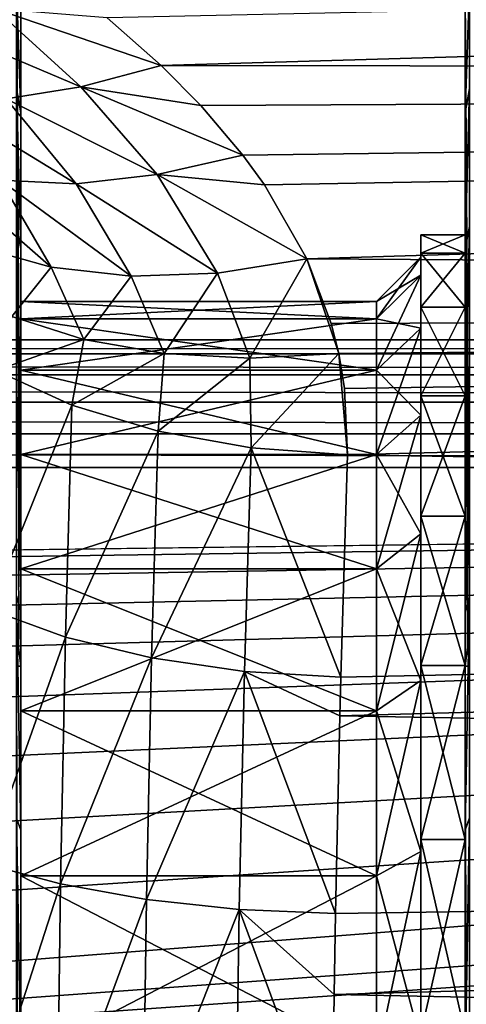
# Model space of a CAD drawing. Header units: millimetres. Extents: x -182 to 217, y -96 to 236.
# Tile 213 of 256: x -51.51 to -46.49, y 6.35 to 17.42. Entities that reach past the tile are written whole.
import ezdxf

# ---------------------------------------------------------------- set-up
doc = ezdxf.new("R2010")
doc.units = ezdxf.units.MM
doc.header["$LTSCALE"] = 52.148148
for name, color, linetype in [('1', 7, 'CONTINUOUS'), ('128', 7, 'CONTINUOUS'), ('129', 7, 'CONTINUOUS'), ('130', 7, 'CONTINUOUS'), ('144', 7, 'CONTINUOUS'), ('17', 7, 'CONTINUOUS'), ('2', 7, 'CONTINUOUS'), ('223', 7, 'CONTINUOUS'), ('224', 7, 'CONTINUOUS'), ('231', 7, 'CONTINUOUS'), ('238', 7, 'CONTINUOUS'), ('239', 7, 'CONTINUOUS'), ('281', 7, 'CONTINUOUS'), ('282', 7, 'CONTINUOUS'), ('302', 7, 'CONTINUOUS'), ('303', 7, 'CONTINUOUS'), ('4', 7, 'CONTINUOUS'), ('43', 7, 'CONTINUOUS'), ('53', 7, 'CONTINUOUS'), ('606', 7, 'CONTINUOUS'), ('608', 7, 'CONTINUOUS'), ('68', 7, 'CONTINUOUS'), ('86', 7, 'CONTINUOUS'), ('87', 7, 'CONTINUOUS')]:
    doc.layers.add(name, color=color, linetype=linetype)

msp = doc.modelspace()

# ---------------------------------------------------------------- linework, layer by layer
at = {"layer": '1', "color": 7, "linetype": 'CONTINUOUS', "true_color": 0xaaaaaa}
for points in [[(20, 13.821, -33.932), (-170, 13.821, -33.932), (20, 22.027, -6.618), (20, 13.821, -33.932)], [(20, 22.027, -6.618), (-170, 13.821, -33.932), (-170, 22.027, -6.618), (20, 22.027, -6.618)]]:
    msp.add_3dface(points, dxfattribs=at)
at = {"layer": '128', "color": 7, "linetype": 'CONTINUOUS', "true_color": 0xaaaaaa}
msp.add_3dface([(-46.5, 10.153, -30.5), (-46.451, 10.153, -30.809), (-46.475, 10.365, -30.564), (-46.5, 10.153, -30.5)], dxfattribs=at)
at = {"layer": '129', "color": 7, "linetype": 'CONTINUOUS', "true_color": 0xaaaaaa}
for points in [[(-46.5, 17.718, -5.323), (-46.451, 10.449, -30.589), (-46.451, 18.014, -5.412), (-46.5, 17.718, -5.323)], [(-46.5, 17.718, -5.323), (-46.5, 10.153, -30.5), (-46.475, 10.365, -30.564), (-46.5, 17.718, -5.323)], [(-46.5, 17.718, -5.323), (-46.475, 10.365, -30.564), (-46.451, 10.449, -30.589), (-46.5, 17.718, -5.323)]]:
    msp.add_3dface(points, dxfattribs=at)
at = {"layer": '130', "color": 7, "linetype": 'CONTINUOUS', "true_color": 0xaaaaaa}
for points in [[(-46.5, 16.374, 8.611), (-46.5, 17.508, 5.976), (-46.451, 17.8, 6.077), (-46.5, 16.374, 8.611)], [(-46.451, 16.647, 8.756), (-46.5, 16.374, 8.611), (-46.451, 17.8, 6.077), (-46.451, 16.647, 8.756)], [(-46.5, 14.846, 11.039), (-46.5, 16.374, 8.611), (-46.451, 16.647, 8.756), (-46.5, 14.846, 11.039)], [(-46.451, 15.093, 11.225), (-46.5, 14.846, 11.039), (-46.451, 16.647, 8.756), (-46.451, 15.093, 11.225)], [(-46.5, 12.96, 13.201), (-46.5, 14.846, 11.039), (-46.451, 15.093, 11.225), (-46.5, 12.96, 13.201)], [(-46.451, 13.176, 13.423), (-46.5, 12.96, 13.201), (-46.451, 15.093, 11.225), (-46.451, 13.176, 13.423)], [(-46.5, 10.763, 15.047), (-46.5, 12.96, 13.201), (-46.451, 13.176, 13.423), (-46.5, 10.763, 15.047)], [(-46.451, 10.942, 15.299), (-46.5, 10.763, 15.047), (-46.451, 13.176, 13.423), (-46.451, 10.942, 15.299)], [(-46.5, 8.308, 16.53), (-46.5, 10.763, 15.047), (-46.451, 10.942, 15.299), (-46.5, 8.308, 16.53)], [(-46.451, 8.446, 16.806), (-46.5, 8.308, 16.53), (-46.451, 10.942, 15.299), (-46.451, 8.446, 16.806)], [(-46.5, 5.652, 17.615), (-46.5, 8.308, 16.53), (-46.451, 8.446, 16.806), (-46.5, 5.652, 17.615)], [(-46.451, 5.746, 17.91), (-46.5, 5.652, 17.615), (-46.451, 8.446, 16.806), (-46.451, 5.746, 17.91)]]:
    msp.add_3dface(points, dxfattribs=at)
at = {"layer": '144', "color": 7, "linetype": 'CONTINUOUS', "true_color": 0xaaaaaa}
for points in [[(-51.5, 17.508, 5.976), (-51.5, 16.374, 8.611), (-51.549, 17.799, 6.077), (-51.5, 17.508, 5.976)], [(-51.5, 16.374, 8.611), (-51.549, 16.646, 8.756), (-51.549, 17.799, 6.077), (-51.5, 16.374, 8.611)], [(-51.5, 16.374, 8.611), (-51.5, 14.846, 11.039), (-51.549, 16.646, 8.756), (-51.5, 16.374, 8.611)], [(-51.5, 14.846, 11.039), (-51.549, 15.092, 11.224), (-51.549, 16.646, 8.756), (-51.5, 14.846, 11.039)], [(-51.5, 14.846, 11.039), (-51.5, 12.96, 13.201), (-51.549, 15.092, 11.224), (-51.5, 14.846, 11.039)], [(-51.5, 12.96, 13.201), (-51.549, 13.175, 13.422), (-51.549, 15.092, 11.224), (-51.5, 12.96, 13.201)], [(-51.5, 12.96, 13.201), (-51.5, 10.763, 15.047), (-51.549, 13.175, 13.422), (-51.5, 12.96, 13.201)], [(-51.5, 10.763, 15.047), (-51.549, 10.942, 15.298), (-51.549, 13.175, 13.422), (-51.5, 10.763, 15.047)], [(-51.5, 10.763, 15.047), (-51.5, 8.308, 16.53), (-51.549, 10.942, 15.298), (-51.5, 10.763, 15.047)], [(-51.5, 8.308, 16.53), (-51.549, 8.445, 16.805), (-51.549, 10.942, 15.298), (-51.5, 8.308, 16.53)], [(-51.5, 8.308, 16.53), (-51.5, 5.652, 17.615), (-51.549, 8.445, 16.805), (-51.5, 8.308, 16.53)], [(-51.5, 5.652, 17.615), (-51.549, 5.746, 17.909), (-51.549, 8.445, 16.805), (-51.5, 5.652, 17.615)]]:
    msp.add_3dface(points, dxfattribs=at)
at = {"layer": '17', "color": 7, "linetype": 'CONTINUOUS', "true_color": 0xaaaaaa}
for points in [[(-50.925, 13.088, 20.019), (-51.779, 13.475, 20.577), (-51.851, 10.79, 22.098), (-50.925, 13.088, 20.019)], [(-50.997, 10.48, 21.496), (-50.925, 13.088, 20.019), (-51.851, 10.79, 22.098), (-50.997, 10.48, 21.496)], [(-49.956, 12.795, 19.609), (-50.925, 13.088, 20.019), (-50.997, 10.48, 21.496), (-49.956, 12.795, 19.609)], [(-50.03, 10.245, 21.052), (-49.956, 12.795, 19.609), (-50.997, 10.48, 21.496), (-50.03, 10.245, 21.052)], [(-48.91, 12.605, 19.363), (-49.956, 12.795, 19.609), (-50.03, 10.245, 21.052), (-48.91, 12.605, 19.363)], [(-48.985, 10.092, 20.783), (-48.91, 12.605, 19.363), (-50.03, 10.245, 21.052), (-48.985, 10.092, 20.783)], [(-47.901, 10.028, 20.699), (-48.91, 12.605, 19.363), (-48.985, 10.092, 20.783), (-47.901, 10.028, 20.699)], [(-47.901, 10.028, 20.699), (-47.824, 12.527, 19.289), (-48.91, 12.605, 19.363), (-47.901, 10.028, 20.699)], [(-50.997, 10.48, 21.496), (-51.851, 10.79, 22.098), (-51.906, 7.932, 23.273), (-50.997, 10.48, 21.496)], [(-51.053, 7.704, 22.637), (-50.997, 10.48, 21.496), (-51.906, 7.932, 23.273), (-51.053, 7.704, 22.637)], [(-50.03, 10.245, 21.052), (-50.997, 10.48, 21.496), (-51.053, 7.704, 22.637), (-50.03, 10.245, 21.052)], [(-50.087, 7.531, 22.167), (-50.03, 10.245, 21.052), (-51.053, 7.704, 22.637), (-50.087, 7.531, 22.167)], [(-48.985, 10.092, 20.783), (-50.03, 10.245, 21.052), (-50.087, 7.531, 22.167), (-48.985, 10.092, 20.783)], [(-49.043, 7.418, 21.88), (-48.985, 10.092, 20.783), (-50.087, 7.531, 22.167), (-49.043, 7.418, 21.88)], [(-47.96, 7.371, 21.787), (-48.985, 10.092, 20.783), (-49.043, 7.418, 21.88), (-47.96, 7.371, 21.787)], [(-47.96, 7.371, 21.787), (-47.912, 9.595, 20.903), (-48.985, 10.092, 20.783), (-47.96, 7.371, 21.787)], [(-47.912, 9.595, 20.903), (-47.901, 10.028, 20.699), (-48.985, 10.092, 20.783), (-47.912, 9.595, 20.903)], [(-51.053, 7.704, 22.637), (-51.906, 7.932, 23.273), (-51.944, 4.949, 24.081), (-51.053, 7.704, 22.637)], [(-51.091, 4.807, 23.422), (-51.053, 7.704, 22.637), (-51.944, 4.949, 24.081), (-51.091, 4.807, 23.422)], [(-50.087, 7.531, 22.167), (-51.053, 7.704, 22.637), (-51.091, 4.807, 23.422), (-50.087, 7.531, 22.167)], [(-50.126, 4.698, 22.935), (-50.087, 7.531, 22.167), (-51.091, 4.807, 23.422), (-50.126, 4.698, 22.935)], [(-49.043, 7.418, 21.88), (-50.087, 7.531, 22.167), (-50.126, 4.698, 22.935), (-49.043, 7.418, 21.88)], [(-49.083, 4.628, 22.635), (-49.043, 7.418, 21.88), (-50.126, 4.698, 22.935), (-49.083, 4.628, 22.635)], [(-48.001, 4.598, 22.536), (-49.043, 7.418, 21.88), (-49.083, 4.628, 22.635), (-48.001, 4.598, 22.536)], [(-48.001, 4.598, 22.536), (-47.976, 6.46, 22.074), (-49.043, 7.418, 21.88), (-48.001, 4.598, 22.536)], [(-47.976, 6.46, 22.074), (-47.96, 7.371, 21.787), (-49.043, 7.418, 21.88), (-47.976, 6.46, 22.074)]]:
    msp.add_3dface(points, dxfattribs=at)
at = {"layer": '2', "color": 7, "linetype": 'CONTINUOUS', "true_color": 0xaaaaaa}
for points in [[(-49.92, 16.904, 15.597), (20, 18.954, 13.029), (-50.53, 17.441, 14.993), (-49.92, 16.904, 15.597)], [(20, 16.81, 15.698), (20, 18.954, 13.029), (-49.92, 16.904, 15.597), (20, 16.81, 15.698)], [(-49.476, 16.455, 16.07), (20, 16.81, 15.698), (-49.92, 16.904, 15.597), (-49.476, 16.455, 16.07)], [(-49.002, 15.895, 16.624), (20, 16.81, 15.698), (-49.476, 16.455, 16.07), (-49.002, 15.895, 16.624)], [(-48.76, 15.562, 16.936), (20, 16.81, 15.698), (-49.002, 15.895, 16.624), (-48.76, 15.562, 16.936)], [(-48.283, 14.732, 17.662), (20, 16.81, 15.698), (-48.76, 15.562, 16.936), (-48.283, 14.732, 17.662)], [(20, 14.293, 18.02), (20, 16.81, 15.698), (-48.283, 14.732, 17.662), (20, 14.293, 18.02)], [(-48.008, 14.004, 18.245), (20, 14.293, 18.02), (-48.283, 14.732, 17.662), (-48.008, 14.004, 18.245)], [(-47.923, 13.667, 18.499), (20, 14.293, 18.02), (-48.008, 14.004, 18.245), (-47.923, 13.667, 18.499)], [(-47.857, 13.274, 18.783), (20, 14.293, 18.02), (-47.923, 13.667, 18.499), (-47.857, 13.274, 18.783)], [(-47.824, 12.527, 19.289), (20, 14.293, 18.02), (-47.857, 13.274, 18.783), (-47.824, 12.527, 19.289)], [(20, 11.459, 19.942), (20, 14.293, 18.02), (-47.824, 12.527, 19.289), (20, 11.459, 19.942)], [(20, 11.459, 19.942), (-47.824, 12.527, 19.289), (-47.901, 10.028, 20.699), (20, 11.459, 19.942)], [(20, 8.371, 21.422), (20, 11.459, 19.942), (-47.912, 9.595, 20.903), (20, 8.371, 21.422)], [(-47.912, 9.595, 20.903), (20, 11.459, 19.942), (-47.901, 10.028, 20.699), (-47.912, 9.595, 20.903)], [(-47.96, 7.371, 21.787), (20, 8.371, 21.422), (-47.912, 9.595, 20.903), (-47.96, 7.371, 21.787)], [(20, 5.098, 22.428), (20, 8.371, 21.422), (-47.976, 6.46, 22.074), (20, 5.098, 22.428)], [(-47.976, 6.46, 22.074), (20, 8.371, 21.422), (-47.96, 7.371, 21.787), (-47.976, 6.46, 22.074)], [(-48.001, 4.598, 22.536), (20, 5.098, 22.428), (-47.976, 6.46, 22.074), (-48.001, 4.598, 22.536)]]:
    msp.add_3dface(points, dxfattribs=at)
at = {"layer": '223', "color": 7, "linetype": 'CONTINUOUS', "true_color": 0xaaaaaa}
for points in [[(-47, 15), (-47, 14.795, 2.469), (-47, 14.75), (-47, 15)], [(-47, 14.795, -2.469), (-47, 15), (-47, 14.549, -2.428), (-47, 14.795, -2.469)], [(-47, 14.549, -2.428), (-47, 15), (-47, 14.75), (-47, 14.549, -2.428)], [(-47, 14.795, 2.469), (-47, 14.187, 4.871), (-47, 13.951, 4.789), (-47, 14.795, 2.469)], [(-47, 14.75), (-47, 14.795, 2.469), (-47, 14.549, 2.428), (-47, 14.75)], [(-47, 14.549, 2.428), (-47, 14.795, 2.469), (-47, 13.951, 4.789), (-47, 14.549, 2.428)], [(-47, 14.187, -4.871), (-47, 14.795, -2.469), (-47, 13.951, -4.789), (-47, 14.187, -4.871)], [(-47, 13.951, -4.789), (-47, 14.795, -2.469), (-47, 14.549, -2.428), (-47, 13.951, -4.789)], [(-47, 14.187, 4.871), (-47, 13.192, 7.139), (-47, 12.972, 7.02), (-47, 14.187, 4.871)], [(-47, 13.951, 4.789), (-47, 14.187, 4.871), (-47, 12.972, 7.02), (-47, 13.951, 4.789)], [(-47, 13.192, -7.139), (-47, 14.187, -4.871), (-47, 12.972, -7.02), (-47, 13.192, -7.139)], [(-47, 12.972, -7.02), (-47, 14.187, -4.871), (-47, 13.951, -4.789), (-47, 12.972, -7.02)], [(-47, 13.192, 7.139), (-47, 11.837, 9.213), (-47, 11.64, 9.06), (-47, 13.192, 7.139)], [(-47, 12.972, 7.02), (-47, 13.192, 7.139), (-47, 11.64, 9.06), (-47, 12.972, 7.02)], [(-47, 11.837, -9.213), (-47, 13.192, -7.139), (-47, 11.64, -9.06), (-47, 11.837, -9.213)], [(-47, 11.64, -9.06), (-47, 13.192, -7.139), (-47, 12.972, -7.02), (-47, 11.64, -9.06)], [(-47, 11.837, 9.213), (-47, 10.159, 11.036), (-47, 9.99, 10.852), (-47, 11.837, 9.213)], [(-47, 11.64, 9.06), (-47, 11.837, 9.213), (-47, 9.99, 10.852), (-47, 11.64, 9.06)], [(-47, 10.159, -11.036), (-47, 11.837, -9.213), (-47, 9.99, -10.852), (-47, 10.159, -11.036)], [(-47, 9.99, -10.852), (-47, 11.837, -9.213), (-47, 11.64, -9.06), (-47, 9.99, -10.852)], [(-47, 10.159, 11.036), (-47, 8.204, 12.558), (-47, 8.068, 12.348), (-47, 10.159, 11.036)], [(-47, 9.99, 10.852), (-47, 10.159, 11.036), (-47, 8.068, 12.348), (-47, 9.99, 10.852)], [(-47, 8.204, -12.558), (-47, 10.159, -11.036), (-47, 8.068, -12.348), (-47, 8.204, -12.558)], [(-47, 8.068, -12.348), (-47, 10.159, -11.036), (-47, 9.99, -10.852), (-47, 8.068, -12.348)], [(-47, 8.204, 12.558), (-47, 6.026, 13.737), (-47, 5.925, 13.508), (-47, 8.204, 12.558)], [(-47, 8.068, 12.348), (-47, 8.204, 12.558), (-47, 5.925, 13.508), (-47, 8.068, 12.348)], [(-47, 6.026, -13.737), (-47, 8.204, -12.558), (-47, 5.925, -13.508), (-47, 6.026, -13.737)], [(-47, 5.925, -13.508), (-47, 8.204, -12.558), (-47, 8.068, -12.348), (-47, 5.925, -13.508)]]:
    msp.add_3dface(points, dxfattribs=at)
at = {"layer": '224', "color": 7, "linetype": 'CONTINUOUS', "true_color": 0xaaaaaa}
for points in [[(-46.5, 14.795, -2.469), (-46.5, 15), (-47, 14.795, -2.469), (-46.5, 14.795, -2.469)], [(-46.5, 15), (-47, 15), (-47, 14.795, -2.469), (-46.5, 15)], [(-46.5, 14.187, -4.87), (-46.5, 14.795, -2.469), (-47, 14.187, -4.871), (-46.5, 14.187, -4.87)], [(-46.5, 14.795, -2.469), (-47, 14.795, -2.469), (-47, 14.187, -4.871), (-46.5, 14.795, -2.469)], [(-46.5, 13.192, -7.139), (-46.5, 14.187, -4.87), (-47, 13.192, -7.139), (-46.5, 13.192, -7.139)], [(-46.5, 14.187, -4.87), (-47, 14.187, -4.871), (-47, 13.192, -7.139), (-46.5, 14.187, -4.87)], [(-46.5, 11.837, -9.213), (-46.5, 13.192, -7.139), (-47, 11.837, -9.213), (-46.5, 11.837, -9.213)], [(-46.5, 13.192, -7.139), (-47, 13.192, -7.139), (-47, 11.837, -9.213), (-46.5, 13.192, -7.139)], [(-46.5, 10.159, -11.036), (-46.5, 11.837, -9.213), (-47, 10.159, -11.036), (-46.5, 10.159, -11.036)], [(-46.5, 11.837, -9.213), (-47, 11.837, -9.213), (-47, 10.159, -11.036), (-46.5, 11.837, -9.213)], [(-46.5, 8.204, -12.557), (-46.5, 10.159, -11.036), (-47, 8.204, -12.558), (-46.5, 8.204, -12.557)], [(-46.5, 10.159, -11.036), (-47, 10.159, -11.036), (-47, 8.204, -12.558), (-46.5, 10.159, -11.036)], [(-46.5, 6.025, -13.737), (-46.5, 8.204, -12.557), (-47, 6.026, -13.737), (-46.5, 6.025, -13.737)], [(-46.5, 8.204, -12.557), (-47, 8.204, -12.558), (-47, 6.026, -13.737), (-46.5, 8.204, -12.557)]]:
    msp.add_3dface(points, dxfattribs=at)
at = {"layer": '231', "color": 7, "linetype": 'CONTINUOUS', "true_color": 0xaaaaaa}
for points in [[(-46.5, 15), (-46.5, 14.795, 2.469), (-47, 15), (-46.5, 15)], [(-46.5, 14.795, 2.469), (-47, 14.795, 2.469), (-47, 15), (-46.5, 14.795, 2.469)], [(-46.5, 14.795, 2.469), (-46.5, 14.187, 4.87), (-47, 14.795, 2.469), (-46.5, 14.795, 2.469)], [(-46.5, 14.187, 4.87), (-47, 14.187, 4.871), (-47, 14.795, 2.469), (-46.5, 14.187, 4.87)], [(-46.5, 14.187, 4.87), (-46.5, 13.192, 7.139), (-47, 14.187, 4.871), (-46.5, 14.187, 4.87)], [(-46.5, 13.192, 7.139), (-47, 13.192, 7.139), (-47, 14.187, 4.871), (-46.5, 13.192, 7.139)], [(-46.5, 13.192, 7.139), (-46.5, 11.837, 9.213), (-47, 13.192, 7.139), (-46.5, 13.192, 7.139)], [(-46.5, 11.837, 9.213), (-47, 11.837, 9.213), (-47, 13.192, 7.139), (-46.5, 11.837, 9.213)], [(-46.5, 11.837, 9.213), (-46.5, 10.159, 11.036), (-47, 11.837, 9.213), (-46.5, 11.837, 9.213)], [(-46.5, 10.159, 11.036), (-47, 10.159, 11.036), (-47, 11.837, 9.213), (-46.5, 10.159, 11.036)], [(-46.5, 10.159, 11.036), (-46.5, 8.204, 12.557), (-47, 10.159, 11.036), (-46.5, 10.159, 11.036)], [(-46.5, 8.204, 12.557), (-47, 8.204, 12.558), (-47, 10.159, 11.036), (-46.5, 8.204, 12.557)], [(-46.5, 8.204, 12.557), (-46.5, 6.025, 13.737), (-47, 8.204, 12.558), (-46.5, 8.204, 12.557)], [(-46.5, 6.025, 13.737), (-47, 6.026, 13.737), (-47, 8.204, 12.558), (-46.5, 6.025, 13.737)]]:
    msp.add_3dface(points, dxfattribs=at)
at = {"layer": '238', "color": 7, "linetype": 'CONTINUOUS', "true_color": 0xaaaaaa}
for points in [[(-47, 14.549, -2.428), (-47, 14.75), (-47.5, 14.056, -2.345), (-47, 14.549, -2.428)], [(-47.5, 14.056, -2.345), (-47, 14.75), (-47.5, 14.25), (-47.5, 14.056, -2.345)], [(-47, 13.951, -4.789), (-47, 14.549, -2.428), (-47.5, 13.478, -4.627), (-47, 13.951, -4.789)], [(-47.5, 13.478, -4.627), (-47, 14.549, -2.428), (-47.5, 14.056, -2.345), (-47.5, 13.478, -4.627)], [(-47, 12.972, -7.02), (-47, 13.951, -4.789), (-47.5, 12.532, -6.782), (-47, 12.972, -7.02)], [(-47.5, 12.532, -6.782), (-47, 13.951, -4.789), (-47.5, 13.478, -4.627), (-47.5, 12.532, -6.782)], [(-47, 11.64, -9.06), (-47, 12.972, -7.02), (-47.5, 11.245, -8.752), (-47, 11.64, -9.06)], [(-47.5, 11.245, -8.752), (-47, 12.972, -7.02), (-47.5, 12.532, -6.782), (-47.5, 11.245, -8.752)], [(-47, 9.99, -10.852), (-47, 11.64, -9.06), (-47.5, 9.651, -10.484), (-47, 9.99, -10.852)], [(-47.5, 9.651, -10.484), (-47, 11.64, -9.06), (-47.5, 11.245, -8.752), (-47.5, 9.651, -10.484)], [(-47, 8.068, -12.348), (-47, 9.99, -10.852), (-47.5, 7.794, -11.93), (-47, 8.068, -12.348)], [(-47.5, 7.794, -11.93), (-47, 9.99, -10.852), (-47.5, 9.651, -10.484), (-47.5, 7.794, -11.93)], [(-47, 5.925, -13.508), (-47, 8.068, -12.348), (-47.5, 5.724, -13.05), (-47, 5.925, -13.508)], [(-47.5, 5.724, -13.05), (-47, 8.068, -12.348), (-47.5, 7.794, -11.93), (-47.5, 5.724, -13.05)]]:
    msp.add_3dface(points, dxfattribs=at)
at = {"layer": '239', "color": 7, "linetype": 'CONTINUOUS', "true_color": 0xaaaaaa}
for points in [[(-47, 14.75), (-47, 14.549, 2.428), (-47.5, 14.25), (-47, 14.75)], [(-47, 14.549, 2.428), (-47, 13.951, 4.789), (-47.5, 14.056, 2.345), (-47, 14.549, 2.428)], [(-47.5, 14.25), (-47, 14.549, 2.428), (-47.5, 14.056, 2.345), (-47.5, 14.25)], [(-47.5, 14.056, 2.345), (-47, 13.951, 4.789), (-47.5, 13.478, 4.627), (-47.5, 14.056, 2.345)], [(-47, 13.951, 4.789), (-47, 12.972, 7.02), (-47.5, 13.478, 4.627), (-47, 13.951, 4.789)], [(-47.5, 13.478, 4.627), (-47, 12.972, 7.02), (-47.5, 12.532, 6.782), (-47.5, 13.478, 4.627)], [(-47, 12.972, 7.02), (-47, 11.64, 9.06), (-47.5, 12.532, 6.782), (-47, 12.972, 7.02)], [(-47.5, 12.532, 6.782), (-47, 11.64, 9.06), (-47.5, 11.245, 8.752), (-47.5, 12.532, 6.782)], [(-47, 11.64, 9.06), (-47, 9.99, 10.852), (-47.5, 11.245, 8.752), (-47, 11.64, 9.06)], [(-47.5, 11.245, 8.752), (-47, 9.99, 10.852), (-47.5, 9.651, 10.484), (-47.5, 11.245, 8.752)], [(-47, 9.99, 10.852), (-47, 8.068, 12.348), (-47.5, 9.651, 10.484), (-47, 9.99, 10.852)], [(-47.5, 9.651, 10.484), (-47, 8.068, 12.348), (-47.5, 7.794, 11.93), (-47.5, 9.651, 10.484)], [(-47, 8.068, 12.348), (-47, 5.925, 13.508), (-47.5, 7.794, 11.93), (-47, 8.068, 12.348)], [(-47.5, 7.794, 11.93), (-47, 5.925, 13.508), (-47.5, 5.724, 13.05), (-47.5, 7.794, 11.93)]]:
    msp.add_3dface(points, dxfattribs=at)
at = {"layer": '281', "color": 7, "linetype": 'CONTINUOUS', "true_color": 0xaaaaaa}
for points in [[(-51.966, 14.862, 19.485), (-51.602, 14.083, 19.9), (-51.16, 14.637, 18.85), (-51.966, 14.862, 19.485)], [(-48.922, 13.615, 18.649), (-48.283, 14.732, 17.662), (-49.287, 14.571, 17.923), (-48.922, 13.615, 18.649)], [(-47.923, 13.667, 18.499), (-48.283, 14.732, 17.662), (-48.922, 13.615, 18.649), (-47.923, 13.667, 18.499)], [(-47.923, 13.667, 18.499), (-48.008, 14.004, 18.245), (-48.283, 14.732, 17.662), (-47.923, 13.667, 18.499)], [(-51.602, 14.083, 19.9), (-50.789, 13.824, 19.363), (-51.16, 14.637, 18.85), (-51.602, 14.083, 19.9)], [(-51.16, 14.637, 18.85), (-50.789, 13.824, 19.363), (-50.257, 14.538, 18.324), (-51.16, 14.637, 18.85)], [(-50.789, 13.824, 19.363), (-49.886, 13.666, 18.941), (-50.257, 14.538, 18.324), (-50.789, 13.824, 19.363)], [(-50.257, 14.538, 18.324), (-49.886, 13.666, 18.941), (-49.287, 14.571, 17.923), (-50.257, 14.538, 18.324)], [(-49.886, 13.666, 18.941), (-48.922, 13.615, 18.649), (-49.287, 14.571, 17.923), (-49.886, 13.666, 18.941)], [(-51.602, 14.083, 19.9), (-51.779, 13.475, 20.577), (-50.789, 13.824, 19.363), (-51.602, 14.083, 19.9)], [(-51.779, 13.475, 20.577), (-50.925, 13.088, 20.019), (-50.789, 13.824, 19.363), (-51.779, 13.475, 20.577)], [(-50.789, 13.824, 19.363), (-50.925, 13.088, 20.019), (-49.886, 13.666, 18.941), (-50.789, 13.824, 19.363)], [(-50.925, 13.088, 20.019), (-49.956, 12.795, 19.609), (-49.886, 13.666, 18.941), (-50.925, 13.088, 20.019)], [(-49.886, 13.666, 18.941), (-49.956, 12.795, 19.609), (-48.922, 13.615, 18.649), (-49.886, 13.666, 18.941)], [(-49.956, 12.795, 19.609), (-48.91, 12.605, 19.363), (-48.922, 13.615, 18.649), (-49.956, 12.795, 19.609)], [(-48.91, 12.605, 19.363), (-47.923, 13.667, 18.499), (-48.922, 13.615, 18.649), (-48.91, 12.605, 19.363)], [(-47.824, 12.527, 19.289), (-47.923, 13.667, 18.499), (-48.91, 12.605, 19.363), (-47.824, 12.527, 19.289)], [(-47.824, 12.527, 19.289), (-47.857, 13.274, 18.783), (-47.923, 13.667, 18.499), (-47.824, 12.527, 19.289)]]:
    msp.add_3dface(points, dxfattribs=at)
at = {"layer": '282', "color": 7, "linetype": 'CONTINUOUS', "true_color": 0xaaaaaa}
for points in [[(-51.791, 17.541, 15.008), (-52.554, 17.397, 15.556), (-50.824, 16.663, 15.99), (-51.791, 17.541, 15.008)], [(-49.92, 16.904, 15.597), (-50.53, 17.441, 14.993), (-51.791, 17.541, 15.008), (-49.92, 16.904, 15.597)], [(-49.92, 16.904, 15.597), (-51.791, 17.541, 15.008), (-50.824, 16.663, 15.99), (-49.92, 16.904, 15.597)], [(-50.824, 16.663, 15.99), (-52.554, 17.397, 15.556), (-51.665, 16.529, 16.526), (-50.824, 16.663, 15.99)], [(-49.476, 16.455, 16.07), (-49.92, 16.904, 15.597), (-50.824, 16.663, 15.99), (-49.476, 16.455, 16.07)], [(-50.824, 16.663, 15.99), (-51.665, 16.529, 16.526), (-49.964, 15.678, 16.963), (-50.824, 16.663, 15.99)], [(-49.002, 15.895, 16.624), (-49.476, 16.455, 16.07), (-50.824, 16.663, 15.99), (-49.002, 15.895, 16.624)], [(-49.002, 15.895, 16.624), (-50.824, 16.663, 15.99), (-49.964, 15.678, 16.963), (-49.002, 15.895, 16.624)], [(-51.665, 16.529, 16.526), (-52.454, 16.539, 17.153), (-50.876, 15.576, 17.45), (-51.665, 16.529, 16.526)], [(-50.876, 15.576, 17.45), (-52.454, 16.539, 17.153), (-51.727, 15.617, 18.045), (-50.876, 15.576, 17.45)], [(-49.964, 15.678, 16.963), (-51.665, 16.529, 16.526), (-50.876, 15.576, 17.45), (-49.964, 15.678, 16.963)], [(-48.76, 15.562, 16.936), (-49.002, 15.895, 16.624), (-49.964, 15.678, 16.963), (-48.76, 15.562, 16.936)], [(-51.966, 14.862, 19.485), (-51.16, 14.637, 18.85), (-52.488, 15.799, 18.729), (-51.966, 14.862, 19.485)], [(-51.16, 14.637, 18.85), (-51.727, 15.617, 18.045), (-52.488, 15.799, 18.729), (-51.16, 14.637, 18.85)], [(-51.16, 14.637, 18.85), (-50.257, 14.538, 18.324), (-51.727, 15.617, 18.045), (-51.16, 14.637, 18.85)], [(-50.257, 14.538, 18.324), (-50.876, 15.576, 17.45), (-51.727, 15.617, 18.045), (-50.257, 14.538, 18.324)], [(-49.287, 14.571, 17.923), (-49.964, 15.678, 16.963), (-50.876, 15.576, 17.45), (-49.287, 14.571, 17.923)], [(-48.283, 14.732, 17.662), (-48.76, 15.562, 16.936), (-49.964, 15.678, 16.963), (-48.283, 14.732, 17.662)], [(-49.287, 14.571, 17.923), (-48.283, 14.732, 17.662), (-49.964, 15.678, 16.963), (-49.287, 14.571, 17.923)], [(-50.257, 14.538, 18.324), (-49.287, 14.571, 17.923), (-50.876, 15.576, 17.45), (-50.257, 14.538, 18.324)]]:
    msp.add_3dface(points, dxfattribs=at)
at = {"layer": '302', "color": 7, "linetype": 'CONTINUOUS', "true_color": 0xaaaaaa}
msp.add_3dface([(-51.549, 10.153, -30.809), (-51.5, 10.153, -30.5), (-51.525, 10.365, -30.564), (-51.549, 10.153, -30.809)], dxfattribs=at)
at = {"layer": '303', "color": 7, "linetype": 'CONTINUOUS', "true_color": 0xaaaaaa}
for points in [[(-51.5, 10.153, -30.5), (-51.5, 17.718, -5.323), (-51.549, 18.013, -5.412), (-51.5, 10.153, -30.5)], [(-51.5, 10.153, -30.5), (-51.549, 18.013, -5.412), (-51.525, 10.365, -30.564), (-51.5, 10.153, -30.5)]]:
    msp.add_3dface(points, dxfattribs=at)
at = {"layer": '4', "color": 7, "linetype": 'CONTINUOUS', "true_color": 0xaaaaaa}
for points in [[(-170, 12.384, -35), (20, 12.384, -35), (-150, 10.187, -35), (-170, 12.384, -35)], [(-150, 10.187, -35), (20, 12.384, -35), (-148.231, 10.033, -35), (-150, 10.187, -35)], [(-148.231, 10.033, -35), (20, 12.384, -35), (-146.516, 9.573, -35), (-148.231, 10.033, -35)], [(-146.516, 9.573, -35), (20, 12.384, -35), (-144.906, 8.823, -35), (-146.516, 9.573, -35)], [(-144.906, 8.823, -35), (20, 12.384, -35), (-143.452, 7.804, -35), (-144.906, 8.823, -35)], [(-143.452, 7.804, -35), (20, 12.384, -35), (-142.196, 6.548, -35), (-143.452, 7.804, -35)], [(-142.196, 6.548, -35), (20, 12.384, -35), (-141.177, 5.094, -35), (-142.196, 6.548, -35)], [(-141.177, 5.094, -35), (20, 12.384, -35), (-140.427, 3.484, -35), (-141.177, 5.094, -35)], [(-140.427, 3.484, -35), (20, 12.384, -35), (-139.967, 1.769, -35), (-140.427, 3.484, -35)], [(-139.967, 1.769, -35), (20, 12.384, -35), (-139.812, 0, -35), (-139.967, 1.769, -35)], [(-139.812, 0, -35), (20, 12.384, -35), (-1.769, 10.033, -35), (-139.812, 0, -35)], [(-3.484, 9.573, -35), (-139.812, 0, -35), (-1.769, 10.033, -35), (-3.484, 9.573, -35)], [(-5.094, 8.823, -35), (-139.812, 0, -35), (-3.484, 9.573, -35), (-5.094, 8.823, -35)], [(-6.548, 7.804, -35), (-139.812, 0, -35), (-5.094, 8.823, -35), (-6.548, 7.804, -35)], [(-7.804, 6.548, -35), (-139.812, 0, -35), (-6.548, 7.804, -35), (-7.804, 6.548, -35)], [(-8.823, 5.094, -35), (-139.812, 0, -35), (-7.804, 6.548, -35), (-8.823, 5.094, -35)]]:
    msp.add_3dface(points, dxfattribs=at)
at = {"layer": '43', "color": 7, "linetype": 'CONTINUOUS', "true_color": 0xaaaaaa}
for points in [[(-51.5, 18.497, 0.341), (-51.5, 18.327, -2.523), (-51.5, 14.25), (-51.5, 18.497, 0.341)], [(-51.5, 18.222, 3.197), (-51.5, 18.497, 0.341), (-51.5, 14.056, 2.345), (-51.5, 18.222, 3.197)], [(-51.5, 14.056, 2.345), (-51.5, 18.497, 0.341), (-51.5, 14.25), (-51.5, 14.056, 2.345)], [(-51.5, 18.327, -2.523), (-51.5, 17.718, -5.323), (-51.5, 13.478, -4.627), (-51.5, 18.327, -2.523)], [(-51.5, 14.25), (-51.5, 18.327, -2.523), (-51.5, 14.056, -2.345), (-51.5, 14.25)], [(-51.5, 14.056, -2.345), (-51.5, 18.327, -2.523), (-51.5, 13.478, -4.627), (-51.5, 14.056, -2.345)], [(-51.5, 17.508, 5.976), (-51.5, 18.222, 3.197), (-51.5, 13.478, 4.627), (-51.5, 17.508, 5.976)], [(-51.5, 13.478, 4.627), (-51.5, 18.222, 3.197), (-51.5, 14.056, 2.345), (-51.5, 13.478, 4.627)], [(-51.5, 17.718, -5.323), (-51.5, 10.153, -30.5), (-51.5, 12.532, -6.782), (-51.5, 17.718, -5.323)], [(-51.5, 13.478, -4.627), (-51.5, 17.718, -5.323), (-51.5, 12.532, -6.782), (-51.5, 13.478, -4.627)], [(-51.5, 16.374, 8.611), (-51.5, 17.508, 5.976), (-51.5, 12.532, 6.782), (-51.5, 16.374, 8.611)], [(-51.5, 12.532, 6.782), (-51.5, 17.508, 5.976), (-51.5, 13.478, 4.627), (-51.5, 12.532, 6.782)], [(-51.5, 14.846, 11.039), (-51.5, 16.374, 8.611), (-51.5, 9.651, 10.484), (-51.5, 14.846, 11.039)], [(-51.5, 9.651, 10.484), (-51.5, 16.374, 8.611), (-51.5, 11.245, 8.752), (-51.5, 9.651, 10.484)], [(-51.5, 11.245, 8.752), (-51.5, 16.374, 8.611), (-51.5, 12.532, 6.782), (-51.5, 11.245, 8.752)], [(-51.5, 12.96, 13.201), (-51.5, 14.846, 11.039), (-51.5, 5.724, 13.05), (-51.5, 12.96, 13.201)], [(-51.5, 5.724, 13.05), (-51.5, 14.846, 11.039), (-51.5, 7.794, 11.93), (-51.5, 5.724, 13.05)], [(-51.5, 7.794, 11.93), (-51.5, 14.846, 11.039), (-51.5, 9.651, 10.484), (-51.5, 7.794, 11.93)], [(-51.5, 10.763, 15.047), (-51.5, 12.96, 13.201), (-51.5, 1.177, 14.201), (-51.5, 10.763, 15.047)], [(-51.5, 1.177, 14.201), (-51.5, 12.96, 13.201), (-51.5, 3.498, 13.814), (-51.5, 1.177, 14.201)], [(-51.5, 3.498, 13.814), (-51.5, 12.96, 13.201), (-51.5, 5.724, 13.05), (-51.5, 3.498, 13.814)], [(-51.5, 12.532, -6.782), (-51.5, 10.153, -30.5), (-51.5, 11.245, -8.752), (-51.5, 12.532, -6.782)], [(-51.5, 11.245, -8.752), (-51.5, 10.153, -30.5), (-51.5, 9.651, -10.484), (-51.5, 11.245, -8.752)], [(-51.5, 8.308, 16.53), (-51.5, 10.763, 15.047), (-51.5, -8.308, 16.53), (-51.5, 8.308, 16.53)], [(-51.5, -8.308, 16.53), (-51.5, 10.763, 15.047), (-51.5, -10.763, 15.047), (-51.5, -8.308, 16.53)], [(-51.5, -10.763, 15.047), (-51.5, 10.763, 15.047), (-51.5, 1.177, 14.201), (-51.5, -10.763, 15.047)], [(-51.5, 10.153, -30.5), (-51.5, -10.153, -30.5), (-51.5, -17.718, -5.323), (-51.5, 10.153, -30.5)], [(-51.5, 10.153, -30.5), (-51.5, -17.718, -5.323), (-51.5, -7.794, -11.93), (-51.5, 10.153, -30.5)], [(-51.5, 9.651, -10.484), (-51.5, 10.153, -30.5), (-51.5, 7.794, -11.93), (-51.5, 9.651, -10.484)], [(-51.5, 7.794, -11.93), (-51.5, 10.153, -30.5), (-51.5, 5.724, -13.05), (-51.5, 7.794, -11.93)], [(-51.5, 5.724, -13.05), (-51.5, 10.153, -30.5), (-51.5, 3.498, -13.814), (-51.5, 5.724, -13.05)], [(-51.5, 3.498, -13.814), (-51.5, 10.153, -30.5), (-51.5, 1.177, -14.201), (-51.5, 3.498, -13.814)], [(-51.5, 1.177, -14.201), (-51.5, 10.153, -30.5), (-51.5, -1.177, -14.201), (-51.5, 1.177, -14.201)], [(-51.5, -1.177, -14.201), (-51.5, 10.153, -30.5), (-51.5, -3.498, -13.814), (-51.5, -1.177, -14.201)], [(-51.5, -3.498, -13.814), (-51.5, 10.153, -30.5), (-51.5, -5.724, -13.05), (-51.5, -3.498, -13.814)], [(-51.5, -5.724, -13.05), (-51.5, 10.153, -30.5), (-51.5, -7.794, -11.93), (-51.5, -5.724, -13.05)], [(-51.5, 5.652, 17.615), (-51.5, 8.308, 16.53), (-51.5, -5.652, 17.615), (-51.5, 5.652, 17.615)], [(-51.5, -5.652, 17.615), (-51.5, 8.308, 16.53), (-51.5, -8.308, 16.53), (-51.5, -5.652, 17.615)]]:
    msp.add_3dface(points, dxfattribs=at)
at = {"layer": '53', "color": 7, "linetype": 'CONTINUOUS', "true_color": 0xaaaaaa}
for points in [[(-46.5, 18.497, 0.341), (-46.5, 18.222, 3.197), (-46.5, 14.795, 2.469), (-46.5, 18.497, 0.341)], [(-46.5, 18.327, -2.523), (-46.5, 18.497, 0.341), (-46.5, 14.795, -2.469), (-46.5, 18.327, -2.523)], [(-46.5, 14.795, -2.469), (-46.5, 18.497, 0.341), (-46.5, 15), (-46.5, 14.795, -2.469)], [(-46.5, 15), (-46.5, 18.497, 0.341), (-46.5, 14.795, 2.469), (-46.5, 15)], [(-46.5, 17.718, -5.323), (-46.5, 18.327, -2.523), (-46.5, 14.187, -4.87), (-46.5, 17.718, -5.323)], [(-46.5, 14.187, -4.87), (-46.5, 18.327, -2.523), (-46.5, 14.795, -2.469), (-46.5, 14.187, -4.87)], [(-46.5, 18.222, 3.197), (-46.5, 17.508, 5.976), (-46.5, 14.187, 4.87), (-46.5, 18.222, 3.197)], [(-46.5, 14.795, 2.469), (-46.5, 18.222, 3.197), (-46.5, 14.187, 4.87), (-46.5, 14.795, 2.469)], [(-46.5, 17.718, -5.323), (-46.5, -10.153, -30.5), (-46.5, 10.153, -30.5), (-46.5, 17.718, -5.323)], [(-46.5, -10.153, -30.5), (-46.5, 17.718, -5.323), (-46.5, 8.204, -12.557), (-46.5, -10.153, -30.5)], [(-46.5, 8.204, -12.557), (-46.5, 17.718, -5.323), (-46.5, 10.159, -11.036), (-46.5, 8.204, -12.557)], [(-46.5, 10.159, -11.036), (-46.5, 17.718, -5.323), (-46.5, 11.837, -9.213), (-46.5, 10.159, -11.036)], [(-46.5, 11.837, -9.213), (-46.5, 17.718, -5.323), (-46.5, 13.192, -7.139), (-46.5, 11.837, -9.213)], [(-46.5, 13.192, -7.139), (-46.5, 17.718, -5.323), (-46.5, 14.187, -4.87), (-46.5, 13.192, -7.139)], [(-46.5, 17.508, 5.976), (-46.5, 16.374, 8.611), (-46.5, 13.192, 7.139), (-46.5, 17.508, 5.976)], [(-46.5, 14.187, 4.87), (-46.5, 17.508, 5.976), (-46.5, 13.192, 7.139), (-46.5, 14.187, 4.87)], [(-46.5, 16.374, 8.611), (-46.5, 14.846, 11.039), (-46.5, 11.837, 9.213), (-46.5, 16.374, 8.611)], [(-46.5, 13.192, 7.139), (-46.5, 16.374, 8.611), (-46.5, 11.837, 9.213), (-46.5, 13.192, 7.139)], [(-46.5, 14.846, 11.039), (-46.5, 12.96, 13.201), (-46.5, 8.204, 12.557), (-46.5, 14.846, 11.039)], [(-46.5, 11.837, 9.213), (-46.5, 14.846, 11.039), (-46.5, 10.159, 11.036), (-46.5, 11.837, 9.213)], [(-46.5, 10.159, 11.036), (-46.5, 14.846, 11.039), (-46.5, 8.204, 12.557), (-46.5, 10.159, 11.036)], [(-46.5, 12.96, 13.201), (-46.5, 10.763, 15.047), (-46.5, 6.025, 13.737), (-46.5, 12.96, 13.201)], [(-46.5, 8.204, 12.557), (-46.5, 12.96, 13.201), (-46.5, 6.025, 13.737), (-46.5, 8.204, 12.557)], [(-46.5, 8.308, 16.53), (-46.5, -10.763, 15.047), (-46.5, 10.763, 15.047), (-46.5, 8.308, 16.53)], [(-46.5, 10.763, 15.047), (-46.5, -10.763, 15.047), (-46.5, -1.239, 14.949), (-46.5, 10.763, 15.047)], [(-46.5, 6.025, 13.737), (-46.5, 10.763, 15.047), (-46.5, 3.682, 14.541), (-46.5, 6.025, 13.737)], [(-46.5, 3.682, 14.541), (-46.5, 10.763, 15.047), (-46.5, 1.239, 14.949), (-46.5, 3.682, 14.541)], [(-46.5, 1.239, 14.949), (-46.5, 10.763, 15.047), (-46.5, -1.239, 14.949), (-46.5, 1.239, 14.949)], [(-46.5, -8.308, 16.53), (-46.5, -10.763, 15.047), (-46.5, 8.308, 16.53), (-46.5, -8.308, 16.53)], [(-46.5, 5.652, 17.615), (-46.5, -8.308, 16.53), (-46.5, 8.308, 16.53), (-46.5, 5.652, 17.615)], [(-46.5, 6.025, -13.737), (-46.5, -10.153, -30.5), (-46.5, 8.204, -12.557), (-46.5, 6.025, -13.737)]]:
    msp.add_3dface(points, dxfattribs=at)
at = {"layer": '606', "color": 7, "linetype": 'CONTINUOUS', "true_color": 0xaaaaaa}
for points in [[(-51.5, 14.25), (-51.5, 14.056, -2.345), (-47.5, 14.25), (-51.5, 14.25)], [(-51.5, 14.056, -2.345), (-47.5, 14.056, -2.345), (-47.5, 14.25), (-51.5, 14.056, -2.345)], [(-51.5, 14.056, -2.345), (-51.5, 13.478, -4.627), (-47.5, 14.056, -2.345), (-51.5, 14.056, -2.345)], [(-51.5, 13.478, -4.627), (-47.5, 13.478, -4.627), (-47.5, 14.056, -2.345), (-51.5, 13.478, -4.627)], [(-51.5, 13.478, -4.627), (-51.5, 12.532, -6.782), (-47.5, 13.478, -4.627), (-51.5, 13.478, -4.627)], [(-51.5, 12.532, -6.782), (-47.5, 12.532, -6.782), (-47.5, 13.478, -4.627), (-51.5, 12.532, -6.782)], [(-51.5, 12.532, -6.782), (-51.5, 11.245, -8.752), (-47.5, 12.532, -6.782), (-51.5, 12.532, -6.782)], [(-51.5, 11.245, -8.752), (-47.5, 11.245, -8.752), (-47.5, 12.532, -6.782), (-51.5, 11.245, -8.752)], [(-51.5, 11.245, -8.752), (-51.5, 9.651, -10.484), (-47.5, 11.245, -8.752), (-51.5, 11.245, -8.752)], [(-51.5, 9.651, -10.484), (-47.5, 9.651, -10.484), (-47.5, 11.245, -8.752), (-51.5, 9.651, -10.484)], [(-51.5, 9.651, -10.484), (-51.5, 7.794, -11.93), (-47.5, 9.651, -10.484), (-51.5, 9.651, -10.484)], [(-51.5, 7.794, -11.93), (-47.5, 7.794, -11.93), (-47.5, 9.651, -10.484), (-51.5, 7.794, -11.93)], [(-51.5, 7.794, -11.93), (-51.5, 5.724, -13.05), (-47.5, 7.794, -11.93), (-51.5, 7.794, -11.93)], [(-51.5, 5.724, -13.05), (-47.5, 5.724, -13.05), (-47.5, 7.794, -11.93), (-51.5, 5.724, -13.05)]]:
    msp.add_3dface(points, dxfattribs=at)
at = {"layer": '608', "color": 7, "linetype": 'CONTINUOUS', "true_color": 0xaaaaaa}
for points in [[(-51.5, 14.056, 2.345), (-51.5, 14.25), (-47.5, 14.056, 2.345), (-51.5, 14.056, 2.345)], [(-51.5, 14.25), (-47.5, 14.25), (-47.5, 14.056, 2.345), (-51.5, 14.25)], [(-51.5, 13.478, 4.627), (-51.5, 14.056, 2.345), (-47.5, 13.478, 4.627), (-51.5, 13.478, 4.627)], [(-51.5, 14.056, 2.345), (-47.5, 14.056, 2.345), (-47.5, 13.478, 4.627), (-51.5, 14.056, 2.345)], [(-51.5, 12.532, 6.782), (-51.5, 13.478, 4.627), (-47.5, 12.532, 6.782), (-51.5, 12.532, 6.782)], [(-51.5, 13.478, 4.627), (-47.5, 13.478, 4.627), (-47.5, 12.532, 6.782), (-51.5, 13.478, 4.627)], [(-51.5, 11.245, 8.752), (-51.5, 12.532, 6.782), (-47.5, 11.245, 8.752), (-51.5, 11.245, 8.752)], [(-51.5, 12.532, 6.782), (-47.5, 12.532, 6.782), (-47.5, 11.245, 8.752), (-51.5, 12.532, 6.782)], [(-51.5, 9.651, 10.484), (-51.5, 11.245, 8.752), (-47.5, 9.651, 10.484), (-51.5, 9.651, 10.484)], [(-51.5, 11.245, 8.752), (-47.5, 11.245, 8.752), (-47.5, 9.651, 10.484), (-51.5, 11.245, 8.752)], [(-51.5, 7.794, 11.93), (-51.5, 9.651, 10.484), (-47.5, 7.794, 11.93), (-51.5, 7.794, 11.93)], [(-51.5, 9.651, 10.484), (-47.5, 9.651, 10.484), (-47.5, 7.794, 11.93), (-51.5, 9.651, 10.484)], [(-51.5, 5.724, 13.05), (-51.5, 7.794, 11.93), (-47.5, 5.724, 13.05), (-51.5, 5.724, 13.05)], [(-51.5, 7.794, 11.93), (-47.5, 7.794, 11.93), (-47.5, 5.724, 13.05), (-51.5, 7.794, 11.93)]]:
    msp.add_3dface(points, dxfattribs=at)
at = {"layer": '68', "color": 7, "linetype": 'CONTINUOUS', "true_color": 0xaaaaaa}
for points in [[(-170, 13.821, -33.932), (20, 13.821, -33.932), (20, 13.665, -34.281), (-170, 13.821, -33.932)], [(-170, 13.665, -34.281), (-170, 13.821, -33.932), (20, 13.665, -34.281), (-170, 13.665, -34.281)], [(-170, 13.426, -34.58), (-170, 13.665, -34.281), (20, 13.426, -34.58), (-170, 13.426, -34.58)], [(20, 13.426, -34.58), (-170, 13.665, -34.281), (20, 13.665, -34.281), (20, 13.426, -34.58)], [(-170, 13.119, -34.808), (-170, 13.426, -34.58), (20, 13.119, -34.808), (-170, 13.119, -34.808)], [(20, 13.119, -34.808), (-170, 13.426, -34.58), (20, 13.426, -34.58), (20, 13.119, -34.808)], [(-170, 12.764, -34.951), (-170, 13.119, -34.808), (20, 12.764, -34.951), (-170, 12.764, -34.951)], [(20, 12.764, -34.951), (-170, 13.119, -34.808), (20, 13.119, -34.808), (20, 12.764, -34.951)], [(20, 12.384, -35), (-170, 12.384, -35), (-170, 12.764, -34.951), (20, 12.384, -35)], [(20, 12.384, -35), (-170, 12.764, -34.951), (20, 12.764, -34.951), (20, 12.384, -35)]]:
    msp.add_3dface(points, dxfattribs=at)
at = {"layer": '86', "color": 7, "linetype": 'CONTINUOUS', "true_color": 0xaaaaaa}
for points in [[(-46.5, 10.153, -30.5), (-46.5, -10.153, -30.5), (-46.451, -10.153, -30.809), (-46.5, 10.153, -30.5)], [(-46.5, 10.153, -30.5), (-46.451, -10.153, -30.809), (-46.451, 10.153, -30.809), (-46.5, 10.153, -30.5)]]:
    msp.add_3dface(points, dxfattribs=at)
at = {"layer": '87', "color": 7, "linetype": 'CONTINUOUS', "true_color": 0xaaaaaa}
for points in [[(-51.5, -10.153, -30.5), (-51.5, 10.153, -30.5), (-51.549, 10.153, -30.809), (-51.5, -10.153, -30.5)], [(-51.5, -10.153, -30.5), (-51.549, 10.153, -30.809), (-51.549, -10.153, -30.809), (-51.5, -10.153, -30.5)]]:
    msp.add_3dface(points, dxfattribs=at)

doc.saveas('drawing.dxf')
